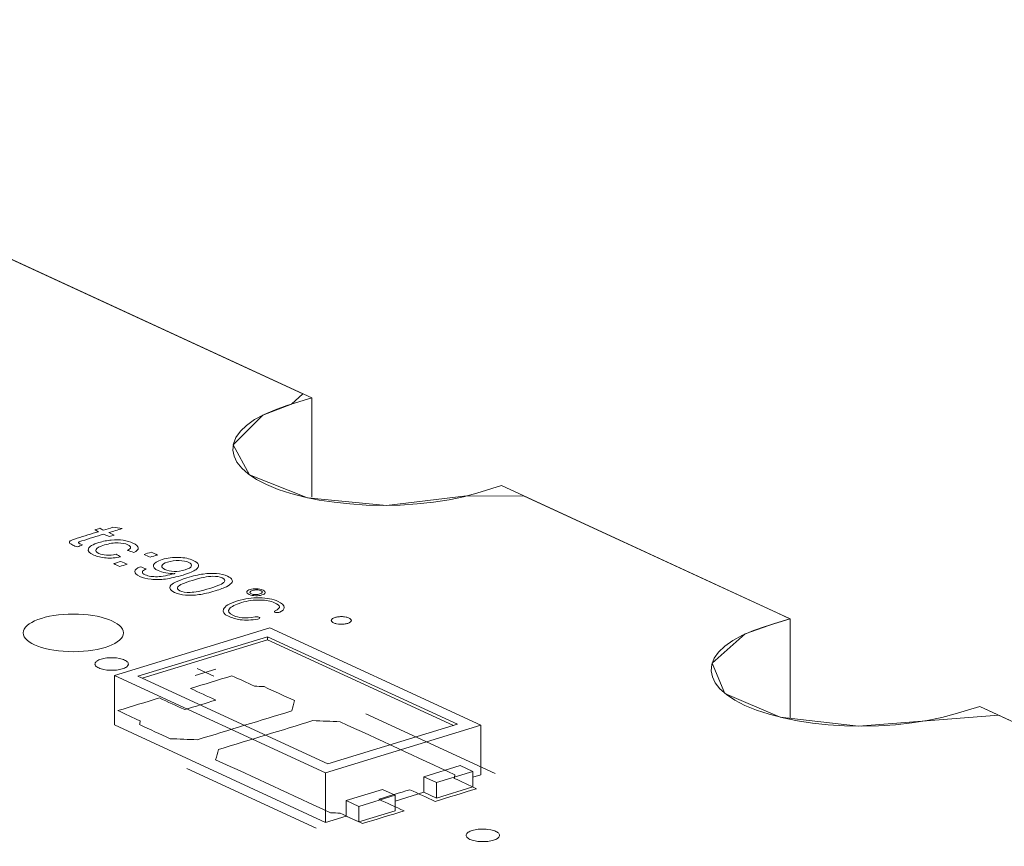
# Model space of a CAD drawing. Header units: inches. Extents: x 513 to 854, y 267 to 501.
# Tile 33 of 214: x 622 to 637, y 321 to 333. Entities that reach past the tile are written whole.
import ezdxf

# ---------------------------------------------------------------- set-up
doc = ezdxf.new("R2010")
doc.units = ezdxf.units.IN
doc.header["$MEASUREMENT"] = 0
doc.layers.add('1', color=7, linetype='Continuous')

# ---------------------------------------------------------------- blocks, each defined once
blk = doc.blocks.new('block 2450')
at = {"layer": '1', "color": 155, "lineweight": 18, "true_color": 0x4c7299}
blk.add_lwpolyline([(627.803, 321.359), (627.26, 321.193)], dxfattribs=at)
blk = doc.blocks.new('block 2451')
at = {"layer": '1', "color": 155, "lineweight": 18, "true_color": 0x4c7299}
blk.add_lwpolyline([(626.797, 321.828), (623.956, 323.138)], dxfattribs=at)
blk = doc.blocks.new('block 2452')
at = {"layer": '1', "color": 155, "lineweight": 18, "true_color": 0x4c7299}
blk.add_lwpolyline([(623.605, 323.151), (626.761, 321.695)], dxfattribs=at)
blk = doc.blocks.new('block 2453')
at = {"layer": '1', "color": 155, "lineweight": 18, "true_color": 0x4c7299}
blk.add_lwpolyline([(623.956, 323.138), (625.895, 323.73)], dxfattribs=at)
blk = doc.blocks.new('block 2454')
at = {"layer": '1', "color": 155, "lineweight": 18, "true_color": 0x4c7299}
blk.add_lwpolyline([(627.26, 321.193), (627.071, 321.28)], dxfattribs=at)
blk = doc.blocks.new('block 2455')
at = {"layer": '1', "color": 155, "lineweight": 18, "true_color": 0x4c7299}
blk.add_lwpolyline([(625.932, 323.862), (623.605, 323.151)], dxfattribs=at)
blk = doc.blocks.new('block 2456')
at = {"layer": '1', "color": 155, "lineweight": 18, "true_color": 0x4c7299}
blk.add_lwpolyline([(625.895, 323.73), (628.736, 322.42)], dxfattribs=at)
blk = doc.blocks.new('block 2457')
at = {"layer": '1', "color": 155, "lineweight": 18, "true_color": 0x4c7299}
blk.add_lwpolyline([(627.614, 321.446), (627.803, 321.359)], dxfattribs=at)
blk = doc.blocks.new('block 2458')
at = {"layer": '1', "color": 155, "lineweight": 18, "true_color": 0x4c7299}
blk.add_lwpolyline([(628.424, 321.549), (628.967, 321.714)], dxfattribs=at)
blk = doc.blocks.new('block 2459')
at = {"layer": '1', "color": 155, "lineweight": 18, "true_color": 0x4c7299}
blk.add_lwpolyline([(628.967, 321.714), (628.777, 321.802)], dxfattribs=at)
blk = doc.blocks.new('block 2460')
at = {"layer": '1', "color": 155, "lineweight": 18, "true_color": 0x4c7299}
blk.add_lwpolyline([(628.235, 321.636), (628.424, 321.549)], dxfattribs=at)
blk = doc.blocks.new('block 2476')
at = {"layer": '1', "color": 155, "lineweight": 18, "true_color": 0x4c7299}
blk.add_lwpolyline([(628.736, 322.42), (626.797, 321.828)], dxfattribs=at)
blk = doc.blocks.new('block 2477')
at = {"layer": '1', "color": 155, "lineweight": 18, "true_color": 0x4c7299}
blk.add_lwpolyline([(629.088, 322.406), (625.932, 323.862)], dxfattribs=at)
blk = doc.blocks.new('block 2478')
at = {"layer": '1', "color": 155, "lineweight": 18, "true_color": 0x4c7299}
blk.add_lwpolyline([(626.761, 321.695), (629.088, 322.406)], dxfattribs=at)
blk = doc.blocks.new('block 3788')
at = {"layer": '1', "color": 155, "lineweight": 18, "true_color": 0x4c7299}
blk.add_lwpolyline([(626.556, 325.817), (626.556, 327.3)], dxfattribs=at)
blk = doc.blocks.new('block 3789')
at = {"layer": '1', "color": 155, "lineweight": 18, "true_color": 0x4c7299}
blk.add_lwpolyline([(633.714, 322.516), (633.714, 323.999)], dxfattribs=at)
blk = doc.blocks.new('block 3865')
at = {"layer": '1', "color": 155, "lineweight": 18, "true_color": 0x4c7299}
blk.add_lwpolyline([(626.761, 321.695), (626.761, 320.954)], dxfattribs=at)
blk = doc.blocks.new('block 3866')
at = {"layer": '1', "color": 155, "lineweight": 18, "true_color": 0x4c7299}
blk.add_lwpolyline([(623.605, 323.151), (623.605, 322.41)], dxfattribs=at)
blk = doc.blocks.new('block 3867')
at = {"layer": '1', "color": 155, "lineweight": 18, "true_color": 0x4c7299}
blk.add_lwpolyline([(629.088, 322.406), (629.088, 321.665)], dxfattribs=at)
blk = doc.blocks.new('block 3868')
at = {"layer": '1', "color": 155, "lineweight": 18, "true_color": 0x4c7299}
blk.add_lwpolyline([(625.895, 323.684), (625.895, 323.73)], dxfattribs=at)
blk = doc.blocks.new('block 3869')
at = {"layer": '1', "color": 155, "lineweight": 18, "true_color": 0x4c7299}
blk.add_lwpolyline([(624.017, 323.11), (625.895, 323.684)], dxfattribs=at)
blk = doc.blocks.new('block 3870')
at = {"layer": '1', "color": 155, "lineweight": 18, "true_color": 0x4c7299}
blk.add_lwpolyline([(625.895, 323.684), (628.676, 322.401)], dxfattribs=at)
blk = doc.blocks.new('block 3871')
at = {"layer": '1', "color": 155, "lineweight": 18, "true_color": 0x4c7299}
blk.add_lwpolyline([(628.235, 321.636), (628.235, 321.404)], dxfattribs=at)
blk = doc.blocks.new('block 3872')
at = {"layer": '1', "color": 155, "lineweight": 18, "true_color": 0x4c7299}
blk.add_lwpolyline([(627.071, 321.28), (627.071, 321.049)], dxfattribs=at)
blk = doc.blocks.new('block 3873')
at = {"layer": '1', "color": 155, "lineweight": 18, "true_color": 0x4c7299}
blk.add_lwpolyline([(628.424, 321.549), (628.424, 321.317)], dxfattribs=at)
blk = doc.blocks.new('block 3874')
at = {"layer": '1', "color": 155, "lineweight": 18, "true_color": 0x4c7299}
blk.add_lwpolyline([(628.967, 321.714), (628.967, 321.483)], dxfattribs=at)
blk = doc.blocks.new('block 3875')
at = {"layer": '1', "color": 155, "lineweight": 18, "true_color": 0x4c7299}
blk.add_lwpolyline([(627.071, 321.28), (627.614, 321.446)], dxfattribs=at)
blk = doc.blocks.new('block 3876')
at = {"layer": '1', "color": 155, "lineweight": 18, "true_color": 0x4c7299}
blk.add_lwpolyline([(628.777, 321.802), (628.235, 321.636)], dxfattribs=at)
blk = doc.blocks.new('block 3877')
at = {"layer": '1', "color": 155, "lineweight": 18, "true_color": 0x4c7299}
blk.add_lwpolyline([(627.803, 321.359), (627.803, 321.127)], dxfattribs=at)
blk = doc.blocks.new('block 3878')
at = {"layer": '1', "color": 155, "lineweight": 18, "true_color": 0x4c7299}
blk.add_lwpolyline([(627.26, 321.193), (627.26, 320.961)], dxfattribs=at)
blk = doc.blocks.new('block 3879')
at = {"layer": '1', "color": 155, "lineweight": 18, "true_color": 0x4c7299}
blk.add_lwpolyline([(627.803, 321.127), (627.26, 320.961)], dxfattribs=at)
blk = doc.blocks.new('block 3880')
at = {"layer": '1', "color": 155, "lineweight": 18, "true_color": 0x4c7299}
blk.add_lwpolyline([(628.424, 321.317), (628.967, 321.483)], dxfattribs=at)
blk = doc.blocks.new('block 3881')
at = {"layer": '1', "color": 155, "lineweight": 18, "true_color": 0x4c7299}
blk.add_lwpolyline([(628.235, 321.404), (628.424, 321.317)], dxfattribs=at)
blk = doc.blocks.new('block 3882')
at = {"layer": '1', "color": 155, "lineweight": 18, "true_color": 0x4c7299}
blk.add_lwpolyline([(627.26, 320.961), (627.071, 321.049)], dxfattribs=at)
blk = doc.blocks.new('block 3883')
at = {"layer": '1', "color": 155, "lineweight": 18, "true_color": 0x4c7299}
blk.add_lwpolyline([(623.605, 322.41), (626.761, 320.954)], dxfattribs=at)
blk = doc.blocks.new('block 3884')
at = {"layer": '1', "color": 155, "lineweight": 18, "true_color": 0x4c7299}
blk.add_lwpolyline([(626.761, 320.954), (627.071, 321.049)], dxfattribs=at)
blk = doc.blocks.new('block 3885')
at = {"layer": '1', "color": 155, "lineweight": 18, "true_color": 0x4c7299}
blk.add_lwpolyline([(628.967, 321.628), (629.088, 321.665)], dxfattribs=at)
blk = doc.blocks.new('block 3886')
at = {"layer": '1', "color": 155, "lineweight": 18, "true_color": 0x4c7299}
blk.add_lwpolyline([(627.803, 321.273), (628.235, 321.404)], dxfattribs=at)
blk = doc.blocks.new('block 4160')
at = {"layer": '1', "color": 18, "lineweight": 13, "true_color": 0x4c0000}
blk.add_lwpolyline([(629.397, 325.99), (633.714, 323.999)], dxfattribs=at)
blk = doc.blocks.new('block 4164')
at = {"layer": '1', "color": 18, "lineweight": 13, "true_color": 0x4c0000}
blk.add_lwpolyline([(629.397, 325.99), (633.714, 323.999)], dxfattribs=at)
blk = doc.blocks.new('block 4171')
at = {"layer": '1', "color": 18, "lineweight": 13, "true_color": 0x4c0000}
blk.add_lwpolyline([(626.622, 320.868), (624.69, 321.76)], dxfattribs=at)
blk = doc.blocks.new('block 4185')
at = {"layer": '1', "color": 18, "lineweight": 13, "true_color": 0x4c0000}
blk.add_lwpolyline([(626.622, 320.868), (624.69, 321.76)], dxfattribs=at)
blk = doc.blocks.new('block 4232')
at = {"layer": '1', "color": 18, "lineweight": 13, "true_color": 0x4c0000}
blk.add_lwpolyline([(636.554, 322.688), (707.959, 289.75)], dxfattribs=at)
blk = doc.blocks.new('block 4234')
at = {"layer": '1', "color": 18, "lineweight": 13, "true_color": 0x4c0000}
blk.add_lwpolyline([(629.3, 321.687), (627.368, 322.578)], dxfattribs=at)
blk = doc.blocks.new('block 4235')
at = {"layer": '1', "color": 18, "lineweight": 13, "true_color": 0x4c0000}
blk.add_lwpolyline([(624.84, 323.257), (625.093, 323.141)], dxfattribs=at)
blk = doc.blocks.new('block 4236')
at = {"layer": '1', "color": 18, "lineweight": 13, "true_color": 0x4c0000}
blk.add_lwpolyline([(624.811, 323.152), (625.121, 323.247)], dxfattribs=at)
blk = doc.blocks.new('block 4270')
at = {"layer": '1', "color": 18, "lineweight": 13, "true_color": 0x4c0000}
blk.add_lwpolyline([(636.554, 322.688), (707.959, 289.75)], dxfattribs=at)
blk = doc.blocks.new('block 4288')
at = {"layer": '1', "color": 18, "lineweight": 13, "true_color": 0x4c0000}
blk.add_lwpolyline([(629.3, 321.687), (627.368, 322.578)], dxfattribs=at)
blk = doc.blocks.new('block 4302')
at = {"layer": '1', "color": 18, "lineweight": 13, "true_color": 0x4c0000}
blk.add_lwpolyline([(624.811, 323.152), (625.121, 323.247)], dxfattribs=at)
blk = doc.blocks.new('block 4307')
at = {"layer": '1', "color": 18, "lineweight": 13, "true_color": 0x4c0000}
blk.add_lwpolyline([(624.84, 323.257), (625.093, 323.141)], dxfattribs=at)
blk = doc.blocks.new('block 4309')
at = {"layer": '1', "color": 18, "lineweight": 13, "true_color": 0x4c0000}
blk.add_lwpolyline([(555.152, 360.239), (626.556, 327.3)], dxfattribs=at)
blk = doc.blocks.new('block 4362')
at = {"layer": '1', "color": 18, "lineweight": 13, "true_color": 0x4c0000}
blk.add_lwpolyline([(555.152, 360.239), (626.556, 327.3)], dxfattribs=at)
blk = doc.blocks.new('block 4881')
at = {"layer": '1', "color": 18, "lineweight": 18, "true_color": 0x4c0000}
blk.add_open_spline([(622.238, 323.787), (622.238, 323.632), (622.574, 323.506), (622.988, 323.506), (623.402, 323.506), (623.738, 323.632), (623.738, 323.787), (623.738, 323.943), (623.402, 324.069), (622.988, 324.069), (622.574, 324.069), (622.238, 323.943), (622.238, 323.787)], degree=3, knots=[0, 0, 0, 0, 1, 1, 1, 2, 2, 2, 3, 3, 3, 4, 4, 4, 4], dxfattribs=at)
blk = doc.blocks.new('block 4882')
at = {"layer": '1', "color": 18, "lineweight": 18, "true_color": 0x4c0000}
blk.add_open_spline([(622.238, 323.787), (622.238, 323.632), (622.574, 323.506), (622.988, 323.506), (623.402, 323.506), (623.738, 323.632), (623.738, 323.787), (623.738, 323.943), (623.402, 324.069), (622.988, 324.069), (622.574, 324.069), (622.238, 323.943), (622.238, 323.787)], degree=3, knots=[0, 0, 0, 0, 1, 1, 1, 2, 2, 2, 3, 3, 3, 4, 4, 4, 4], dxfattribs=at)
blk = doc.blocks.new('block 4883')
at = {"layer": '1', "color": 18, "lineweight": 13, "true_color": 0x4c0000}
blk.add_open_spline([(622.238, 323.787), (622.238, 323.632), (622.574, 323.506), (622.988, 323.506), (623.402, 323.506), (623.738, 323.632), (623.738, 323.787), (623.738, 323.943), (623.402, 324.069), (622.988, 324.069), (622.574, 324.069), (622.238, 323.943), (622.238, 323.787)], degree=3, knots=[0, 0, 0, 0, 1, 1, 1, 2, 2, 2, 3, 3, 3, 4, 4, 4, 4], dxfattribs=at)
blk = doc.blocks.new('block 4884')
at = {"layer": '1', "color": 18, "lineweight": 13, "true_color": 0x4c0000}
blk.add_open_spline([(622.238, 323.787), (622.238, 323.632), (622.574, 323.506), (622.988, 323.506), (623.402, 323.506), (623.738, 323.632), (623.738, 323.787), (623.738, 323.943), (623.402, 324.069), (622.988, 324.069), (622.574, 324.069), (622.238, 323.943), (622.238, 323.787)], degree=3, knots=[0, 0, 0, 0, 1, 1, 1, 2, 2, 2, 3, 3, 3, 4, 4, 4, 4], dxfattribs=at)
blk = doc.blocks.new('block 6588')
at = {"layer": '1', "color": 155, "lineweight": 18, "true_color": 0x4c7299}
blk.add_lwpolyline([(626.556, 327.3), (626.185, 327.187), (626.008, 327.125), (625.845, 327.054), (625.702, 326.976), (625.583, 326.891), (625.489, 326.802), (625.423, 326.709), (625.386, 326.615), (625.377, 326.522), (625.395, 326.43), (625.438, 326.341), (625.509, 326.253), (625.607, 326.166), (625.731, 326.083), (625.881, 326.005), (626.054, 325.934), (626.246, 325.871), (626.452, 325.818), (626.669, 325.774), (626.892, 325.74), (627.127, 325.715), (627.372, 325.699), (627.625, 325.693), (627.88, 325.699), (628.133, 325.715), (628.378, 325.742), (628.611, 325.779), (628.828, 325.824), (629.026, 325.877), (629.397, 325.99)], dxfattribs=at)
blk = doc.blocks.new('block 6589')
at = {"layer": '1', "color": 155, "lineweight": 18, "true_color": 0x4c7299}
blk.add_lwpolyline([(633.714, 323.999), (633.343, 323.885), (633.165, 323.823), (633.002, 323.753), (632.86, 323.674), (632.74, 323.59), (632.646, 323.5), (632.58, 323.408), (632.543, 323.314), (632.534, 323.22), (632.552, 323.129), (632.596, 323.04), (632.666, 322.951), (632.764, 322.864), (632.889, 322.781), (633.039, 322.703), (633.211, 322.632), (633.403, 322.57), (633.609, 322.516), (633.826, 322.472), (634.049, 322.438), (634.284, 322.413), (634.53, 322.397), (634.782, 322.392), (635.037, 322.397), (635.29, 322.414), (635.535, 322.44), (635.768, 322.477), (635.985, 322.522), (636.183, 322.575), (636.554, 322.688)], dxfattribs=at)
blk = doc.blocks.new('block 6591')
at = {"layer": '1', "color": 155, "lineweight": 18, "true_color": 0x4c7299}
blk.add_lwpolyline([(570.681, 353.075), (626.556, 327.3)], dxfattribs=at)
blk = doc.blocks.new('block 6592')
at = {"layer": '1', "color": 155, "lineweight": 18, "true_color": 0x4c7299}
blk.add_lwpolyline([(636.554, 322.688), (683.298, 301.126)], dxfattribs=at)
blk = doc.blocks.new('block 6603')
at = {"layer": '1', "color": 155, "lineweight": 18, "true_color": 0x4c7299}
blk.add_lwpolyline([(629.397, 325.99), (633.714, 323.999)], dxfattribs=at)
blk = doc.blocks.new('block 6623')
at = {"layer": '1', "color": 18, "lineweight": 18, "true_color": 0x4c0000}
blk.add_lwpolyline([(616.577, 331.904), (622.637, 329.108), (625.666, 327.711), (626.424, 327.362), (626.254, 327.208), (625.824, 327.044), (625.383, 326.601), (625.626, 326.151), (626.493, 325.809), (627.678, 325.694), (628.874, 325.835), (629.735, 325.834), (632.765, 324.436), (633.522, 324.087), (633.712, 324), (633.483, 323.928), (633.041, 323.771), (632.549, 323.336), (632.741, 322.883), (633.568, 322.526), (634.737, 322.392), (636.834, 322.559), (648.952, 316.969), (673.189, 305.789)], dxfattribs=at)
blk = doc.blocks.new('block 6660')
at = {"layer": '1', "color": 18, "lineweight": 18, "true_color": 0x4c0000}
blk.add_lwpolyline([(623.405, 323.395), (623.424, 323.4), (623.445, 323.405), (623.467, 323.409), (623.491, 323.412), (623.515, 323.414), (623.54, 323.416), (623.59, 323.415), (623.614, 323.414), (623.637, 323.412), (623.681, 323.405), (623.702, 323.4), (623.722, 323.395), (623.74, 323.388), (623.757, 323.381), (623.772, 323.374), (623.785, 323.366), (623.795, 323.357), (623.803, 323.349), (623.809, 323.34), (623.812, 323.331), (623.813, 323.322), (623.812, 323.313), (623.808, 323.304), (623.802, 323.295), (623.794, 323.286), (623.783, 323.277), (623.77, 323.269), (623.755, 323.262), (623.739, 323.255), (623.721, 323.249), (623.702, 323.244), (623.681, 323.239), (623.659, 323.235), (623.635, 323.232), (623.611, 323.23), (623.586, 323.229), (623.536, 323.229), (623.512, 323.23), (623.489, 323.232), (623.445, 323.239), (623.424, 323.244), (623.404, 323.25), (623.386, 323.256), (623.369, 323.263), (623.354, 323.27), (623.341, 323.279), (623.331, 323.287), (623.323, 323.296), (623.317, 323.304), (623.314, 323.313), (623.313, 323.322), (623.314, 323.331), (623.318, 323.34), (623.324, 323.35), (623.332, 323.358), (623.343, 323.367), (623.356, 323.375), (623.371, 323.382), (623.387, 323.389), (623.405, 323.395)], dxfattribs=at)
blk = doc.blocks.new('block 6661')
at = {"layer": '1', "color": 18, "lineweight": 18, "true_color": 0x4c0000}
blk.add_lwpolyline([(628.96, 320.833), (628.979, 320.838), (629, 320.843), (629.022, 320.847), (629.045, 320.85), (629.07, 320.852), (629.095, 320.853), (629.144, 320.853), (629.169, 320.852), (629.192, 320.849), (629.236, 320.843), (629.257, 320.838), (629.276, 320.832), (629.295, 320.826), (629.312, 320.819), (629.327, 320.811), (629.339, 320.803), (629.35, 320.795), (629.358, 320.786), (629.363, 320.778), (629.367, 320.769), (629.368, 320.76), (629.367, 320.751), (629.363, 320.741), (629.357, 320.732), (629.348, 320.723), (629.337, 320.715), (629.325, 320.707), (629.31, 320.7), (629.293, 320.693), (629.276, 320.687), (629.257, 320.682), (629.236, 320.677), (629.213, 320.673), (629.19, 320.67), (629.166, 320.668), (629.141, 320.666), (629.091, 320.666), (629.067, 320.668), (629.044, 320.67), (629, 320.677), (628.979, 320.682), (628.959, 320.687), (628.941, 320.693), (628.924, 320.7), (628.909, 320.708), (628.896, 320.716), (628.886, 320.725), (628.878, 320.733), (628.872, 320.742), (628.869, 320.751), (628.868, 320.76), (628.869, 320.769), (628.872, 320.778), (628.879, 320.787), (628.887, 320.796), (628.898, 320.805), (628.911, 320.813), (628.926, 320.82), (628.942, 320.827), (628.96, 320.833)], dxfattribs=at)
blk = doc.blocks.new('block 6662')
at = {"layer": '1', "color": 18, "lineweight": 18, "true_color": 0x4c0000}
blk.add_open_spline([(628.404, 321.268), (628.61, 321.331), (628.817, 321.394), (629.024, 321.457), (628.913, 321.509), (628.801, 321.56), (628.689, 321.612), (628.693, 321.63), (628.696, 321.648), (628.699, 321.666), (628.126, 321.931), (627.553, 322.195), (626.981, 322.459), (626.845, 322.465), (626.71, 322.47), (626.574, 322.475), (626.103, 322.331), (625.631, 322.187), (625.16, 322.043), (625.146, 321.992), (625.133, 321.941), (625.119, 321.891), (625.692, 321.626), (626.265, 321.362), (626.838, 321.098), (626.886, 321.095), (626.935, 321.093), (626.983, 321.09), (627.095, 321.039), (627.206, 320.987), (627.318, 320.936), (627.525, 320.999), (627.731, 321.062), (627.938, 321.125), (627.812, 321.184), (627.686, 321.242), (627.559, 321.3), (627.715, 321.348), (627.87, 321.395), (628.025, 321.442), (628.151, 321.384), (628.277, 321.326), (628.404, 321.268)], degree=3, knots=[0, 0, 0, 0, 1, 1, 1, 2, 2, 2, 3, 3, 3, 4, 4, 4, 5, 5, 5, 6, 6, 6, 7, 7, 7, 8, 8, 8, 9, 9, 9, 10, 10, 10, 11, 11, 11, 12, 12, 12, 13, 13, 13, 14, 14, 14, 14], dxfattribs=at)
blk = doc.blocks.new('block 6663')
at = {"layer": '1', "color": 18, "lineweight": 18, "true_color": 0x4c0000}
blk.add_open_spline([(628.404, 321.268), (628.61, 321.331), (628.817, 321.394), (629.024, 321.457), (628.913, 321.509), (628.801, 321.56), (628.689, 321.612), (628.693, 321.63), (628.696, 321.648), (628.699, 321.666), (628.126, 321.931), (627.553, 322.195), (626.981, 322.459), (626.845, 322.465), (626.71, 322.47), (626.574, 322.475), (626.103, 322.331), (625.631, 322.187), (625.16, 322.043), (625.146, 321.992), (625.133, 321.941), (625.119, 321.891), (625.692, 321.626), (626.265, 321.362), (626.838, 321.098), (626.886, 321.095), (626.935, 321.093), (626.983, 321.09), (627.095, 321.039), (627.206, 320.987), (627.318, 320.936), (627.525, 320.999), (627.731, 321.062), (627.938, 321.125), (627.812, 321.184), (627.686, 321.242), (627.559, 321.3), (627.715, 321.348), (627.87, 321.395), (628.025, 321.442), (628.151, 321.384), (628.277, 321.326), (628.404, 321.268)], degree=3, knots=[0, 0, 0, 0, 1, 1, 1, 2, 2, 2, 3, 3, 3, 4, 4, 4, 5, 5, 5, 6, 6, 6, 7, 7, 7, 8, 8, 8, 9, 9, 9, 10, 10, 10, 11, 11, 11, 12, 12, 12, 13, 13, 13, 14, 14, 14, 14], dxfattribs=at)
blk = doc.blocks.new('block 6664')
at = {"layer": '1', "color": 18, "lineweight": 18, "true_color": 0x4c0000}
blk.add_open_spline([(626.299, 322.774), (626.286, 322.723), (626.272, 322.672), (626.259, 322.621), (625.787, 322.477), (625.316, 322.333), (624.844, 322.189), (624.709, 322.194), (624.573, 322.2), (624.438, 322.205), (624.286, 322.275), (624.134, 322.345), (623.981, 322.415), (623.985, 322.434), (623.988, 322.452), (623.991, 322.47), (623.88, 322.522), (623.768, 322.573), (623.657, 322.625), (623.863, 322.688), (624.07, 322.751), (624.277, 322.814), (624.403, 322.756), (624.53, 322.698), (624.656, 322.64), (624.811, 322.687), (624.966, 322.734), (625.121, 322.782), (624.995, 322.84), (624.869, 322.898), (624.743, 322.956), (624.949, 323.02), (625.156, 323.083), (625.363, 323.146), (625.475, 323.095), (625.586, 323.043), (625.698, 322.992), (625.746, 322.989), (625.795, 322.987), (625.843, 322.984), (625.995, 322.914), (626.147, 322.844), (626.299, 322.774)], degree=3, knots=[0, 0, 0, 0, 1, 1, 1, 2, 2, 2, 3, 3, 3, 4, 4, 4, 5, 5, 5, 6, 6, 6, 7, 7, 7, 8, 8, 8, 9, 9, 9, 10, 10, 10, 11, 11, 11, 12, 12, 12, 13, 13, 13, 14, 14, 14, 14], dxfattribs=at)
blk = doc.blocks.new('block 6665')
at = {"layer": '1', "color": 18, "lineweight": 18, "true_color": 0x4c0000}
blk.add_open_spline([(626.299, 322.774), (626.286, 322.723), (626.272, 322.672), (626.259, 322.621), (625.787, 322.477), (625.316, 322.333), (624.844, 322.189), (624.709, 322.194), (624.573, 322.2), (624.438, 322.205), (624.286, 322.275), (624.134, 322.345), (623.981, 322.415), (623.985, 322.434), (623.988, 322.452), (623.991, 322.47), (623.88, 322.522), (623.768, 322.573), (623.657, 322.625), (623.863, 322.688), (624.07, 322.751), (624.277, 322.814), (624.403, 322.756), (624.53, 322.698), (624.656, 322.64), (624.811, 322.687), (624.966, 322.734), (625.121, 322.782), (624.995, 322.84), (624.869, 322.898), (624.743, 322.956), (624.949, 323.02), (625.156, 323.083), (625.363, 323.146), (625.475, 323.095), (625.586, 323.043), (625.698, 322.992), (625.746, 322.989), (625.795, 322.987), (625.843, 322.984), (625.995, 322.914), (626.147, 322.844), (626.299, 322.774)], degree=3, knots=[0, 0, 0, 0, 1, 1, 1, 2, 2, 2, 3, 3, 3, 4, 4, 4, 5, 5, 5, 6, 6, 6, 7, 7, 7, 8, 8, 8, 9, 9, 9, 10, 10, 10, 11, 11, 11, 12, 12, 12, 13, 13, 13, 14, 14, 14, 14], dxfattribs=at)
blk = doc.blocks.new('block 6778')
at = {"layer": '1', "color": 18, "lineweight": 13, "true_color": 0x4c0000}
blk.add_open_spline([(626.299, 322.774), (626.286, 322.723), (626.272, 322.672), (626.259, 322.621), (625.787, 322.477), (625.316, 322.333), (624.844, 322.189), (624.709, 322.194), (624.573, 322.2), (624.438, 322.205), (624.286, 322.275), (624.134, 322.345), (623.981, 322.415), (623.985, 322.434), (623.988, 322.452), (623.991, 322.47), (623.88, 322.522), (623.768, 322.573), (623.657, 322.625), (623.863, 322.688), (624.07, 322.751), (624.277, 322.814), (624.403, 322.756), (624.53, 322.698), (624.656, 322.64), (624.811, 322.687), (624.966, 322.734), (625.121, 322.782), (624.995, 322.84), (624.869, 322.898), (624.743, 322.956), (624.949, 323.02), (625.156, 323.083), (625.363, 323.146), (625.475, 323.095), (625.586, 323.043), (625.698, 322.992), (625.746, 322.989), (625.795, 322.987), (625.843, 322.984), (625.995, 322.914), (626.147, 322.844), (626.299, 322.774)], degree=3, knots=[0, 0, 0, 0, 1, 1, 1, 2, 2, 2, 3, 3, 3, 4, 4, 4, 5, 5, 5, 6, 6, 6, 7, 7, 7, 8, 8, 8, 9, 9, 9, 10, 10, 10, 11, 11, 11, 12, 12, 12, 13, 13, 13, 14, 14, 14, 14], dxfattribs=at)
blk = doc.blocks.new('block 6838')
at = {"layer": '1', "color": 18, "lineweight": 13, "true_color": 0x4c0000}
blk.add_lwpolyline([(616.577, 331.904), (622.637, 329.108), (625.666, 327.711), (626.424, 327.362), (626.254, 327.208), (625.824, 327.044), (625.383, 326.601), (625.626, 326.151), (626.493, 325.809), (627.678, 325.694), (628.874, 325.835), (629.735, 325.834), (632.765, 324.436), (633.522, 324.087), (633.712, 324), (633.483, 323.928), (633.041, 323.771), (632.549, 323.336), (632.741, 322.883), (633.568, 322.526), (634.737, 322.392), (636.834, 322.559), (648.952, 316.969), (673.189, 305.789)], dxfattribs=at)
blk = doc.blocks.new('block 6848')
at = {"layer": '1', "color": 18, "lineweight": 13, "true_color": 0x4c0000}
blk.add_lwpolyline([(623.405, 323.395), (623.424, 323.4), (623.445, 323.405), (623.467, 323.409), (623.491, 323.412), (623.515, 323.414), (623.54, 323.416), (623.59, 323.415), (623.614, 323.414), (623.637, 323.412), (623.681, 323.405), (623.702, 323.4), (623.722, 323.395), (623.74, 323.388), (623.757, 323.381), (623.772, 323.374), (623.785, 323.366), (623.795, 323.357), (623.803, 323.349), (623.809, 323.34), (623.812, 323.331), (623.813, 323.322), (623.812, 323.313), (623.808, 323.304), (623.802, 323.295), (623.794, 323.286), (623.783, 323.277), (623.77, 323.269), (623.755, 323.262), (623.739, 323.255), (623.721, 323.249), (623.702, 323.244), (623.681, 323.239), (623.659, 323.235), (623.635, 323.232), (623.611, 323.23), (623.586, 323.229), (623.536, 323.229), (623.512, 323.23), (623.489, 323.232), (623.445, 323.239), (623.424, 323.244), (623.404, 323.25), (623.386, 323.256), (623.369, 323.263), (623.354, 323.27), (623.341, 323.279), (623.331, 323.287), (623.323, 323.296), (623.317, 323.304), (623.314, 323.313), (623.313, 323.322), (623.314, 323.331), (623.318, 323.34), (623.324, 323.35), (623.332, 323.358), (623.343, 323.367), (623.356, 323.375), (623.371, 323.382), (623.387, 323.389), (623.405, 323.395)], dxfattribs=at)
blk = doc.blocks.new('block 6866')
at = {"layer": '1', "color": 18, "lineweight": 13, "true_color": 0x4c0000}
blk.add_lwpolyline([(628.96, 320.833), (628.979, 320.838), (629, 320.843), (629.022, 320.847), (629.045, 320.85), (629.07, 320.852), (629.095, 320.853), (629.144, 320.853), (629.169, 320.852), (629.192, 320.849), (629.236, 320.843), (629.257, 320.838), (629.276, 320.832), (629.295, 320.826), (629.312, 320.819), (629.327, 320.811), (629.339, 320.803), (629.35, 320.795), (629.358, 320.786), (629.363, 320.778), (629.367, 320.769), (629.368, 320.76), (629.367, 320.751), (629.363, 320.741), (629.357, 320.732), (629.348, 320.723), (629.337, 320.715), (629.325, 320.707), (629.31, 320.7), (629.293, 320.693), (629.276, 320.687), (629.257, 320.682), (629.236, 320.677), (629.213, 320.673), (629.19, 320.67), (629.166, 320.668), (629.141, 320.666), (629.091, 320.666), (629.067, 320.668), (629.044, 320.67), (629, 320.677), (628.979, 320.682), (628.959, 320.687), (628.941, 320.693), (628.924, 320.7), (628.909, 320.708), (628.896, 320.716), (628.886, 320.725), (628.878, 320.733), (628.872, 320.742), (628.869, 320.751), (628.868, 320.76), (628.869, 320.769), (628.872, 320.778), (628.879, 320.787), (628.887, 320.796), (628.898, 320.805), (628.911, 320.813), (628.926, 320.82), (628.942, 320.827), (628.96, 320.833)], dxfattribs=at)
blk = doc.blocks.new('block 6885')
at = {"layer": '1', "color": 18, "lineweight": 13, "true_color": 0x4c0000}
blk.add_open_spline([(628.404, 321.268), (628.61, 321.331), (628.817, 321.394), (629.024, 321.457), (628.913, 321.509), (628.801, 321.56), (628.689, 321.612), (628.693, 321.63), (628.696, 321.648), (628.699, 321.666), (628.126, 321.931), (627.553, 322.195), (626.981, 322.459), (626.845, 322.465), (626.71, 322.47), (626.574, 322.475), (626.103, 322.331), (625.631, 322.187), (625.16, 322.043), (625.146, 321.992), (625.133, 321.941), (625.119, 321.891), (625.692, 321.626), (626.265, 321.362), (626.838, 321.098), (626.886, 321.095), (626.935, 321.093), (626.983, 321.09), (627.095, 321.039), (627.206, 320.987), (627.318, 320.936), (627.525, 320.999), (627.731, 321.062), (627.938, 321.125), (627.812, 321.184), (627.686, 321.242), (627.559, 321.3), (627.715, 321.348), (627.87, 321.395), (628.025, 321.442), (628.151, 321.384), (628.277, 321.326), (628.404, 321.268)], degree=3, knots=[0, 0, 0, 0, 1, 1, 1, 2, 2, 2, 3, 3, 3, 4, 4, 4, 5, 5, 5, 6, 6, 6, 7, 7, 7, 8, 8, 8, 9, 9, 9, 10, 10, 10, 11, 11, 11, 12, 12, 12, 13, 13, 13, 14, 14, 14, 14], dxfattribs=at)
blk = doc.blocks.new('block 6900')
at = {"layer": '1', "color": 18, "lineweight": 18, "true_color": 0x4c0000}
blk.add_open_spline([(624.438, 324.485), (624.46, 324.524), (624.543, 324.566), (624.689, 324.611), (624.781, 324.639), (624.862, 324.658), (624.934, 324.668), (625.005, 324.677), (625.072, 324.68), (625.134, 324.675), (625.195, 324.67), (625.25, 324.656), (625.297, 324.634), (625.332, 324.618), (625.354, 324.602), (625.363, 324.584), (625.373, 324.567), (625.371, 324.55), (625.356, 324.532), (625.342, 324.515), (625.317, 324.497), (625.281, 324.478), (625.246, 324.46), (625.189, 324.439), (625.113, 324.415), (625.022, 324.388), (624.94, 324.369), (624.869, 324.359), (624.797, 324.349), (624.73, 324.347), (624.669, 324.352), (624.607, 324.357), (624.552, 324.37), (624.505, 324.392), (624.442, 324.421), (624.42, 324.452), (624.438, 324.485)], degree=3, knots=[0, 0, 0, 0, 1, 1, 1, 2, 2, 2, 3, 3, 3, 4, 4, 4, 5, 5, 5, 6, 6, 6, 7, 7, 7, 8, 8, 8, 9, 9, 9, 10, 10, 10, 11, 11, 11, 12, 12, 12, 12], dxfattribs=at)
blk = doc.blocks.new('block 6903')
at = {"layer": '1', "color": 18, "lineweight": 13, "true_color": 0x4c0000}
blk.add_open_spline([(626.299, 322.774), (626.286, 322.723), (626.272, 322.672), (626.259, 322.621), (625.787, 322.477), (625.316, 322.333), (624.844, 322.189), (624.709, 322.194), (624.573, 322.2), (624.438, 322.205), (624.286, 322.275), (624.134, 322.345), (623.981, 322.415), (623.985, 322.434), (623.988, 322.452), (623.991, 322.47), (623.88, 322.522), (623.768, 322.573), (623.657, 322.625), (623.863, 322.688), (624.07, 322.751), (624.277, 322.814), (624.403, 322.756), (624.53, 322.698), (624.656, 322.64), (624.811, 322.687), (624.966, 322.734), (625.121, 322.782), (624.995, 322.84), (624.869, 322.898), (624.743, 322.956), (624.949, 323.02), (625.156, 323.083), (625.363, 323.146), (625.475, 323.095), (625.586, 323.043), (625.698, 322.992), (625.746, 322.989), (625.795, 322.987), (625.843, 322.984), (625.995, 322.914), (626.147, 322.844), (626.299, 322.774)], degree=3, knots=[0, 0, 0, 0, 1, 1, 1, 2, 2, 2, 3, 3, 3, 4, 4, 4, 5, 5, 5, 6, 6, 6, 7, 7, 7, 8, 8, 8, 9, 9, 9, 10, 10, 10, 11, 11, 11, 12, 12, 12, 13, 13, 13, 14, 14, 14, 14], dxfattribs=at)
blk = doc.blocks.new('block 6906')
at = {"layer": '1', "color": 18, "lineweight": 13, "true_color": 0x4c0000}
blk.add_open_spline([(628.404, 321.268), (628.61, 321.331), (628.817, 321.394), (629.024, 321.457), (628.913, 321.509), (628.801, 321.56), (628.689, 321.612), (628.693, 321.63), (628.696, 321.648), (628.699, 321.666), (628.126, 321.931), (627.553, 322.195), (626.981, 322.459), (626.845, 322.465), (626.71, 322.47), (626.574, 322.475), (626.103, 322.331), (625.631, 322.187), (625.16, 322.043), (625.146, 321.992), (625.133, 321.941), (625.119, 321.891), (625.692, 321.626), (626.265, 321.362), (626.838, 321.098), (626.886, 321.095), (626.935, 321.093), (626.983, 321.09), (627.095, 321.039), (627.206, 320.987), (627.318, 320.936), (627.525, 320.999), (627.731, 321.062), (627.938, 321.125), (627.812, 321.184), (627.686, 321.242), (627.559, 321.3), (627.715, 321.348), (627.87, 321.395), (628.025, 321.442), (628.151, 321.384), (628.277, 321.326), (628.404, 321.268)], degree=3, knots=[0, 0, 0, 0, 1, 1, 1, 2, 2, 2, 3, 3, 3, 4, 4, 4, 5, 5, 5, 6, 6, 6, 7, 7, 7, 8, 8, 8, 9, 9, 9, 10, 10, 10, 11, 11, 11, 12, 12, 12, 13, 13, 13, 14, 14, 14, 14], dxfattribs=at)
blk = doc.blocks.new('block 7010')
at = {"layer": '1', "color": 18, "lineweight": 18, "true_color": 0x4c0000}
blk.add_lwpolyline([(626.905, 324.018), (626.917, 324.021), (626.929, 324.023), (626.943, 324.026), (626.957, 324.028), (626.971, 324.029), (626.986, 324.03), (627.016, 324.03), (627.031, 324.029), (627.045, 324.028), (627.071, 324.023), (627.083, 324.021), (627.095, 324.017), (627.106, 324.014), (627.116, 324.009), (627.125, 324.005), (627.133, 324), (627.139, 323.995), (627.144, 323.99), (627.147, 323.985), (627.149, 323.979), (627.15, 323.974), (627.149, 323.968), (627.147, 323.963), (627.144, 323.957), (627.138, 323.952), (627.132, 323.947), (627.124, 323.942), (627.115, 323.938), (627.105, 323.934), (627.095, 323.93), (627.083, 323.927), (627.071, 323.924), (627.058, 323.922), (627.043, 323.92), (627.029, 323.919), (627.014, 323.918), (626.984, 323.918), (626.97, 323.919), (626.956, 323.92), (626.929, 323.924), (626.917, 323.927), (626.905, 323.93), (626.894, 323.934), (626.884, 323.938), (626.875, 323.943), (626.867, 323.948), (626.861, 323.953), (626.856, 323.958), (626.853, 323.963), (626.851, 323.968), (626.85, 323.974), (626.851, 323.979), (626.853, 323.985), (626.857, 323.99), (626.862, 323.996), (626.868, 324.001), (626.876, 324.006), (626.885, 324.01), (626.895, 324.014), (626.905, 324.018)], dxfattribs=at)
blk = doc.blocks.new('block 7013')
at = {"layer": '1', "color": 18, "lineweight": 13, "true_color": 0x4c0000}
blk.add_lwpolyline([(633.714, 323.999), (633.343, 323.885), (633.165, 323.823), (633.002, 323.753), (632.86, 323.674), (632.74, 323.59), (632.646, 323.5), (632.58, 323.408), (632.543, 323.314), (632.534, 323.22), (632.552, 323.129), (632.596, 323.04), (632.666, 322.951), (632.764, 322.864), (632.889, 322.781), (633.039, 322.703), (633.211, 322.632), (633.403, 322.57), (633.609, 322.516), (633.826, 322.472), (634.049, 322.438), (634.284, 322.413), (634.53, 322.397), (634.782, 322.392), (635.037, 322.397), (635.29, 322.414), (635.535, 322.44), (635.768, 322.477), (635.985, 322.522), (636.183, 322.575), (636.554, 322.688)], dxfattribs=at)
blk = doc.blocks.new('block 7026')
at = {"layer": '1', "color": 18, "lineweight": 18, "true_color": 0x4c0000}
blk.add_open_spline([(625.86, 324.386), (625.866, 324.4), (625.855, 324.413), (625.828, 324.425), (625.799, 324.438), (625.766, 324.446), (625.727, 324.447), (625.694, 324.448), (625.663, 324.444), (625.634, 324.436), (625.607, 324.427), (625.591, 324.417), (625.587, 324.404), (625.582, 324.389), (625.594, 324.375), (625.623, 324.362), (625.65, 324.35), (625.682, 324.343), (625.72, 324.343), (625.753, 324.342), (625.783, 324.346), (625.811, 324.354), (625.839, 324.363), (625.855, 324.373), (625.86, 324.386)], degree=3, knots=[0, 0, 0, 0, 1, 1, 1, 2, 2, 2, 3, 3, 3, 4, 4, 4, 5, 5, 5, 6, 6, 6, 7, 7, 7, 8, 8, 8, 8], dxfattribs=at)
blk = doc.blocks.new('block 7027')
at = {"layer": '1', "color": 18, "lineweight": 13, "true_color": 0x4c0000}
blk.add_lwpolyline([(633.714, 323.999), (633.343, 323.885), (633.165, 323.823), (633.002, 323.753), (632.86, 323.674), (632.74, 323.59), (632.646, 323.5), (632.58, 323.408), (632.543, 323.314), (632.534, 323.22), (632.552, 323.129), (632.596, 323.04), (632.666, 322.951), (632.764, 322.864), (632.889, 322.781), (633.039, 322.703), (633.211, 322.632), (633.403, 322.57), (633.609, 322.516), (633.826, 322.472), (634.049, 322.438), (634.284, 322.413), (634.53, 322.397), (634.782, 322.392), (635.037, 322.397), (635.29, 322.414), (635.535, 322.44), (635.768, 322.477), (635.985, 322.522), (636.183, 322.575), (636.554, 322.688)], dxfattribs=at)
blk = doc.blocks.new('block 7028')
at = {"layer": '1', "color": 18, "lineweight": 18, "true_color": 0x4c0000}
blk.add_open_spline([(625.774, 324.312), (625.884, 324.311), (625.977, 324.293), (626.053, 324.258), (626.109, 324.232), (626.144, 324.2), (626.145, 324.169), (626.145, 324.14), (626.122, 324.115), (626.077, 324.096), (626.069, 324.092), (626.058, 324.09), (626.044, 324.09), (626.033, 324.09), (626.023, 324.091), (626.013, 324.094), (626.004, 324.096), (625.999, 324.1), (625.998, 324.104), (625.996, 324.109), (626.001, 324.114), (626.012, 324.119), (626.057, 324.14), (626.078, 324.16), (626.074, 324.179), (626.071, 324.197), (626.045, 324.217), (625.999, 324.238), (625.944, 324.263), (625.874, 324.277), (625.787, 324.279), (625.692, 324.281), (625.598, 324.268), (625.505, 324.24), (625.413, 324.211), (625.353, 324.181), (625.327, 324.149), (625.297, 324.112), (625.316, 324.079), (625.384, 324.047), (625.423, 324.029), (625.467, 324.018), (625.515, 324.014), (625.572, 324.009), (625.637, 324.012), (625.711, 324.025), (625.723, 324.028), (625.736, 324.028), (625.748, 324.026), (625.759, 324.025), (625.768, 324.022), (625.773, 324.018), (625.779, 324.013), (625.78, 324.009), (625.777, 324.005), (625.772, 324), (625.763, 323.996), (625.748, 323.993), (625.654, 323.977), (625.568, 323.974), (625.488, 323.985), (625.425, 323.993), (625.366, 324.01), (625.311, 324.036), (625.244, 324.066), (625.219, 324.102), (625.235, 324.141), (625.254, 324.186), (625.325, 324.227), (625.448, 324.265), (625.555, 324.298), (625.663, 324.313), (625.774, 324.312)], degree=3, knots=[0, 0, 0, 0, 1, 1, 1, 2, 2, 2, 3, 3, 3, 4, 4, 4, 5, 5, 5, 6, 6, 6, 7, 7, 7, 8, 8, 8, 9, 9, 9, 10, 10, 10, 11, 11, 11, 12, 12, 12, 13, 13, 13, 14, 14, 14, 15, 15, 15, 16, 16, 16, 17, 17, 17, 18, 18, 18, 19, 19, 19, 20, 20, 20, 21, 21, 21, 22, 22, 22, 23, 23, 23, 24, 24, 24, 24], dxfattribs=at)
blk = doc.blocks.new('block 7029')
at = {"layer": '1', "color": 18, "lineweight": 18, "true_color": 0x4c0000}
blk.add_open_spline([(625.734, 324.43), (625.76, 324.43), (625.781, 324.425), (625.8, 324.417), (625.816, 324.41), (625.822, 324.401), (625.817, 324.392), (625.812, 324.384), (625.8, 324.377), (625.779, 324.37), (625.759, 324.364), (625.738, 324.361), (625.716, 324.361), (625.691, 324.361), (625.67, 324.365), (625.654, 324.372), (625.635, 324.381), (625.629, 324.39), (625.634, 324.399), (625.638, 324.408), (625.649, 324.415), (625.669, 324.421), (625.69, 324.427), (625.711, 324.43), (625.734, 324.43)], degree=3, knots=[0, 0, 0, 0, 1, 1, 1, 2, 2, 2, 3, 3, 3, 4, 4, 4, 5, 5, 5, 6, 6, 6, 7, 7, 7, 8, 8, 8, 8], dxfattribs=at)
blk = doc.blocks.new('block 7034')
at = {"layer": '1', "color": 18, "lineweight": 13, "true_color": 0x4c0000}
blk.add_lwpolyline([(626.556, 327.3), (626.185, 327.187), (626.008, 327.125), (625.845, 327.054), (625.702, 326.976), (625.583, 326.891), (625.489, 326.802), (625.423, 326.709), (625.386, 326.615), (625.377, 326.522), (625.395, 326.43), (625.438, 326.341), (625.509, 326.253), (625.607, 326.166), (625.731, 326.083), (625.881, 326.005), (626.054, 325.934), (626.246, 325.871), (626.452, 325.818), (626.669, 325.774), (626.892, 325.74), (627.127, 325.715), (627.372, 325.699), (627.625, 325.693), (627.88, 325.699), (628.133, 325.715), (628.378, 325.742), (628.611, 325.779), (628.828, 325.824), (629.026, 325.877), (629.397, 325.99)], dxfattribs=at)
blk = doc.blocks.new('block 7047')
at = {"layer": '1', "color": 18, "lineweight": 18, "true_color": 0x4c0000}
blk.add_open_spline([(623.086, 325.119), (623.095, 325.115), (623.108, 325.11), (623.125, 325.104), (623.101, 325.094), (623.076, 325.084), (623.052, 325.073), (623.024, 325.082), (623.001, 325.09), (622.984, 325.098), (622.955, 325.112), (622.938, 325.124), (622.933, 325.135), (622.928, 325.145), (622.931, 325.155), (622.942, 325.163), (622.954, 325.172), (622.988, 325.185), (623.045, 325.202), (623.152, 325.235), (623.26, 325.268), (623.368, 325.301), (623.348, 325.31), (623.329, 325.319), (623.309, 325.328), (623.334, 325.335), (623.359, 325.343), (623.384, 325.351), (623.403, 325.342), (623.423, 325.333), (623.442, 325.324), (623.489, 325.338), (623.535, 325.352), (623.581, 325.366), (623.627, 325.36), (623.672, 325.353), (623.718, 325.347), (623.652, 325.327), (623.587, 325.307), (623.521, 325.287), (623.548, 325.275), (623.575, 325.262), (623.602, 325.25), (623.577, 325.242), (623.552, 325.235), (623.528, 325.227), (623.501, 325.24), (623.474, 325.252), (623.447, 325.264), (623.338, 325.231), (623.228, 325.197), (623.119, 325.164), (623.092, 325.156), (623.076, 325.15), (623.071, 325.146), (623.066, 325.142), (623.064, 325.138), (623.066, 325.134), (623.068, 325.13), (623.074, 325.125), (623.086, 325.119)], degree=3, knots=[0, 0, 0, 0, 1, 1, 1, 2, 2, 2, 3, 3, 3, 4, 4, 4, 5, 5, 5, 6, 6, 6, 7, 7, 7, 8, 8, 8, 9, 9, 9, 10, 10, 10, 11, 11, 11, 12, 12, 12, 13, 13, 13, 14, 14, 14, 15, 15, 15, 16, 16, 16, 17, 17, 17, 18, 18, 18, 19, 19, 19, 20, 20, 20, 20], dxfattribs=at)
blk = doc.blocks.new('block 7048')
at = {"layer": '1', "color": 18, "lineweight": 18, "true_color": 0x4c0000}
blk.add_open_spline([(625.074, 324.634), (624.999, 324.632), (624.898, 324.612), (624.771, 324.573), (624.643, 324.534), (624.571, 324.503), (624.554, 324.478), (624.537, 324.454), (624.547, 324.433), (624.583, 324.416), (624.62, 324.399), (624.672, 324.392), (624.739, 324.393), (624.806, 324.394), (624.904, 324.414), (625.031, 324.453), (625.158, 324.492), (625.231, 324.524), (625.247, 324.548), (625.264, 324.573), (625.255, 324.593), (625.217, 324.611), (625.181, 324.627), (625.133, 324.635), (625.074, 324.634)], degree=3, knots=[0, 0, 0, 0, 1, 1, 1, 2, 2, 2, 3, 3, 3, 4, 4, 4, 5, 5, 5, 6, 6, 6, 7, 7, 7, 8, 8, 8, 8], dxfattribs=at)
blk = doc.blocks.new('block 7050')
at = {"layer": '1', "color": 18, "lineweight": 18, "true_color": 0x4c0000}
blk.add_open_spline([(624.496, 324.672), (624.5, 324.673), (624.506, 324.675), (624.514, 324.678)], degree=3, dxfattribs=at)
blk = doc.blocks.new('block 7052')
at = {"layer": '1', "color": 18, "lineweight": 18, "true_color": 0x4c0000}
blk.add_open_spline([(623.909, 324.705), (623.91, 324.731), (623.938, 324.754), (623.993, 324.776), (624.021, 324.765), (624.05, 324.754), (624.078, 324.743), (624.042, 324.727), (624.023, 324.712), (624.022, 324.698), (624.021, 324.683), (624.034, 324.669), (624.063, 324.656), (624.087, 324.645), (624.116, 324.637), (624.148, 324.633), (624.179, 324.628), (624.212, 324.627), (624.247, 324.628), (624.281, 324.629), (624.321, 324.634), (624.367, 324.642), (624.413, 324.65), (624.456, 324.66), (624.496, 324.672), (624.468, 324.676), (624.421, 324.679), (624.375, 324.686), (624.329, 324.693), (624.289, 324.704), (624.257, 324.718), (624.203, 324.743), (624.181, 324.771), (624.19, 324.803), (624.2, 324.834), (624.242, 324.861), (624.319, 324.885), (624.397, 324.909), (624.48, 324.919), (624.567, 324.916), (624.653, 324.913), (624.726, 324.898), (624.785, 324.871), (624.827, 324.851), (624.852, 324.829), (624.86, 324.805), (624.868, 324.78), (624.856, 324.756), (624.823, 324.732), (624.791, 324.709), (624.728, 324.682), (624.632, 324.653), (624.533, 324.623), (624.445, 324.603), (624.369, 324.593), (624.292, 324.584), (624.22, 324.582), (624.154, 324.589), (624.088, 324.596), (624.031, 324.611), (623.983, 324.633), (623.932, 324.656), (623.907, 324.681), (623.909, 324.705)], degree=3, knots=[0, 0, 0, 0, 1, 1, 1, 2, 2, 2, 3, 3, 3, 4, 4, 4, 5, 5, 5, 6, 6, 6, 7, 7, 7, 8, 8, 8, 9, 9, 9, 10, 10, 10, 11, 11, 11, 12, 12, 12, 13, 13, 13, 14, 14, 14, 15, 15, 15, 16, 16, 16, 17, 17, 17, 18, 18, 18, 19, 19, 19, 20, 20, 20, 21, 21, 21, 21], dxfattribs=at)
blk = doc.blocks.new('block 7054')
at = {"layer": '1', "color": 18, "lineweight": 18, "true_color": 0x4c0000}
blk.add_open_spline([(624.498, 324.707), (624.552, 324.706), (624.607, 324.713), (624.662, 324.73), (624.717, 324.747), (624.748, 324.766), (624.755, 324.787), (624.763, 324.808), (624.75, 324.826), (624.716, 324.842), (624.68, 324.858), (624.632, 324.867), (624.571, 324.869), (624.51, 324.87), (624.452, 324.863), (624.397, 324.846), (624.348, 324.831), (624.32, 324.813), (624.314, 324.792), (624.308, 324.771), (624.324, 324.752), (624.36, 324.735), (624.397, 324.718), (624.443, 324.709), (624.498, 324.707)], degree=3, knots=[0, 0, 0, 0, 1, 1, 1, 2, 2, 2, 3, 3, 3, 4, 4, 4, 5, 5, 5, 6, 6, 6, 7, 7, 7, 8, 8, 8, 8], dxfattribs=at)
blk = doc.blocks.new('block 7055')
at = {"layer": '1', "color": 18, "lineweight": 13, "true_color": 0x4c0000}
blk.add_lwpolyline([(626.556, 327.3), (626.185, 327.187), (626.008, 327.125), (625.845, 327.054), (625.702, 326.976), (625.583, 326.891), (625.489, 326.802), (625.423, 326.709), (625.386, 326.615), (625.377, 326.522), (625.395, 326.43), (625.438, 326.341), (625.509, 326.253), (625.607, 326.166), (625.731, 326.083), (625.881, 326.005), (626.054, 325.934), (626.246, 325.871), (626.452, 325.818), (626.669, 325.774), (626.892, 325.74), (627.127, 325.715), (627.372, 325.699), (627.625, 325.693), (627.88, 325.699), (628.133, 325.715), (628.378, 325.742), (628.611, 325.779), (628.828, 325.824), (629.026, 325.877), (629.397, 325.99)], dxfattribs=at)
blk = doc.blocks.new('block 7057')
at = {"layer": '1', "color": 18, "lineweight": 18, "true_color": 0x4c0000}
blk.add_open_spline([(624.138, 324.919), (624.108, 324.933), (624.077, 324.947), (624.047, 324.961), (624.083, 324.972), (624.119, 324.983), (624.156, 324.994), (624.186, 324.98), (624.216, 324.966), (624.247, 324.952), (624.21, 324.941), (624.174, 324.93), (624.138, 324.919)], degree=3, knots=[0, 0, 0, 0, 1, 1, 1, 2, 2, 2, 3, 3, 3, 4, 4, 4, 4], dxfattribs=at)
blk = doc.blocks.new('block 7058')
at = {"layer": '1', "color": 18, "lineweight": 18, "true_color": 0x4c0000}
blk.add_open_spline([(623.485, 324.95), (623.529, 324.947), (623.577, 324.952), (623.631, 324.963), (623.653, 324.95), (623.675, 324.937), (623.697, 324.924), (623.624, 324.908), (623.551, 324.903), (623.48, 324.908), (623.408, 324.913), (623.346, 324.927), (623.295, 324.951), (623.23, 324.981), (623.204, 325.012), (623.215, 325.046), (623.226, 325.079), (623.278, 325.11), (623.372, 325.139), (623.433, 325.157), (623.494, 325.17), (623.557, 325.176), (623.619, 325.182), (623.679, 325.18), (623.736, 325.172), (623.793, 325.163), (623.842, 325.149), (623.882, 325.13), (623.934, 325.107), (623.96, 325.083), (623.962, 325.058), (623.963, 325.034), (623.94, 325.011), (623.893, 324.989), (623.862, 325), (623.831, 325.01), (623.801, 325.021), (623.831, 325.036), (623.846, 325.05), (623.847, 325.065), (623.847, 325.079), (623.834, 325.092), (623.807, 325.105), (623.767, 325.123), (623.717, 325.133), (623.658, 325.134), (623.598, 325.135), (623.531, 325.124), (623.457, 325.102), (623.381, 325.079), (623.339, 325.056), (623.329, 325.035), (623.318, 325.013), (623.333, 324.993), (623.372, 324.975), (623.403, 324.961), (623.441, 324.952), (623.485, 324.95)], degree=3, knots=[0, 0, 0, 0, 1, 1, 1, 2, 2, 2, 3, 3, 3, 4, 4, 4, 5, 5, 5, 6, 6, 6, 7, 7, 7, 8, 8, 8, 9, 9, 9, 10, 10, 10, 11, 11, 11, 12, 12, 12, 13, 13, 13, 14, 14, 14, 15, 15, 15, 16, 16, 16, 17, 17, 17, 18, 18, 18, 19, 19, 19, 19], dxfattribs=at)
blk = doc.blocks.new('block 7059')
at = {"layer": '1', "color": 18, "lineweight": 18, "true_color": 0x4c0000}
blk.add_open_spline([(623.685, 324.781), (623.654, 324.795), (623.624, 324.809), (623.594, 324.823), (623.63, 324.834), (623.666, 324.845), (623.702, 324.856), (623.733, 324.842), (623.763, 324.828), (623.793, 324.814), (623.757, 324.803), (623.721, 324.792), (623.685, 324.781)], degree=3, knots=[0, 0, 0, 0, 1, 1, 1, 2, 2, 2, 3, 3, 3, 4, 4, 4, 4], dxfattribs=at)

msp = doc.modelspace()

# ---------------------------------------------------------------- block references
at = {"layer": '1'}
for name in ['block 6623', 'block 6838', 'block 4309', 'block 4362', 'block 6591', 'block 6588', 'block 7034', 'block 7055', 'block 3788', 'block 4160', 'block 4164', 'block 6603', 'block 7047', 'block 7058', 'block 7052', 'block 7057', 'block 7059', 'block 7054', 'block 6900', 'block 7050', 'block 7048', 'block 7026', 'block 7028', 'block 7029', 'block 4881', 'block 4882', 'block 4883', 'block 4884', 'block 7010', 'block 2455', 'block 2477', 'block 6589', 'block 7013', 'block 7027', 'block 3789', 'block 2453', 'block 2456', 'block 3868', 'block 3869', 'block 3870', 'block 6660', 'block 6848', 'block 2452', 'block 3866', 'block 6664', 'block 6665', 'block 6778', 'block 6903', 'block 2451', 'block 4236', 'block 4302', 'block 4235', 'block 4307', 'block 4232', 'block 4270', 'block 6592', 'block 4234', 'block 4288', 'block 3883', 'block 6662', 'block 6663', 'block 6885', 'block 6906', 'block 2478', 'block 2476', 'block 3867', 'block 3876', 'block 2459', 'block 4171', 'block 4185', 'block 3865', 'block 2458', 'block 3874', 'block 3885', 'block 2460', 'block 3871', 'block 3873', 'block 3875', 'block 2450', 'block 2457', 'block 3886', 'block 3877', 'block 3881', 'block 3880', 'block 2454', 'block 3872', 'block 3878', 'block 3879', 'block 3884', 'block 3882', 'block 6661', 'block 6866']:
    msp.add_blockref(name, (0, 0), dxfattribs=at)

doc.saveas('drawing.dxf')
